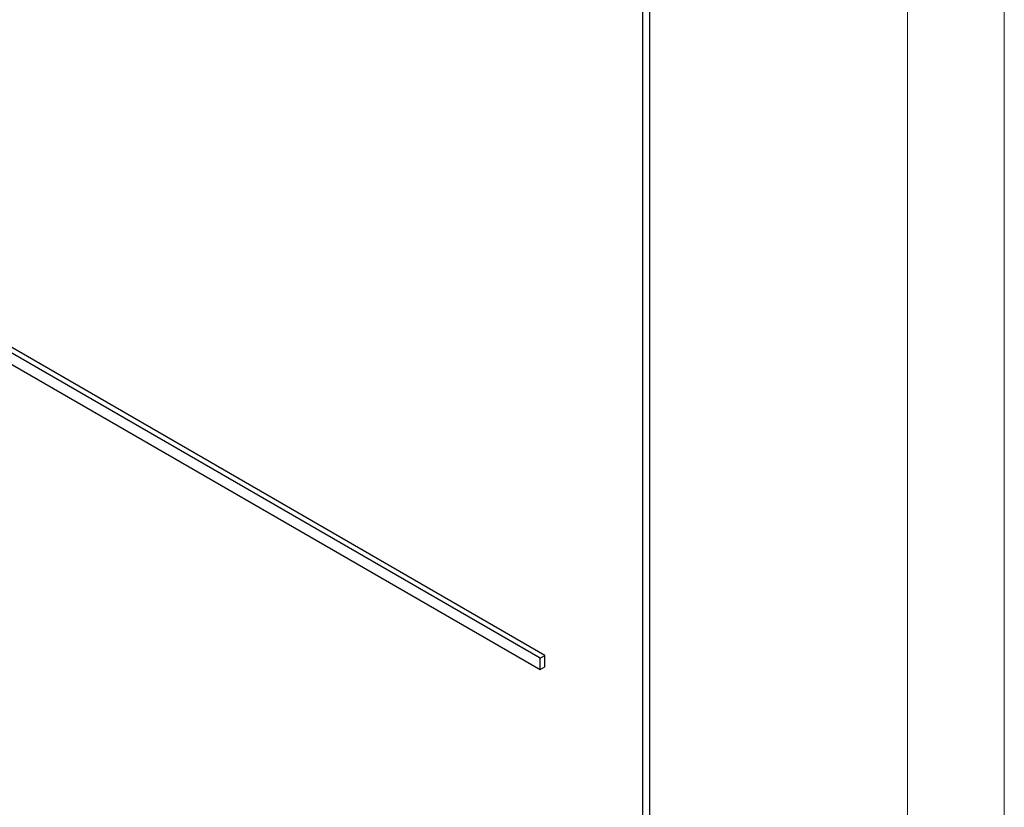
# Paper-space layout 'Blatt2' of a CAD drawing. Header units: millimetres. Extents: x 5 to 418, y 2 to 292.
# Tile 37 of 60: x 96.07 to 101.76, y 182.15 to 186.7. Entities that reach past the tile are written whole.
import ezdxf

# ---------------------------------------------------------------- set-up
doc = ezdxf.new("R2010")
doc.units = ezdxf.units.MM

psp = doc.layouts.new('Blatt2')

# ---------------------------------------------------------------- linework, layer by layer
at = {"color": 7, "linetype": 'Continuous', "lineweight": 18}
for p, q in [((101.2, 166.7202), (101.2, 194.0477)), ((101.7607, 194.0448), (101.7607, 166.7174))]:
    psp.add_line(p, q, dxfattribs=at)
at = {"color": 7, "linetype": 'Continuous', "lineweight": 25}
for p, q in [((99.6697, 179.6967), (99.6697, 192.7613)), ((99.7102, 179.5567), (99.7102, 192.7847)), ((99.104, 183.0281), (85.5276, 190.8656)), ((99.0757, 183.0118), (85.4993, 190.8493)), ((85.4993, 190.784), (99.0757, 182.9465)), ((99.0757, 183.0118), (99.104, 183.0281)), ((99.0757, 182.9465), (99.0757, 183.0118)), ((99.104, 182.9628), (99.104, 183.0281)), ((99.0757, 182.9465), (99.104, 182.9628))]:
    psp.add_line(p, q, dxfattribs=at)

doc.saveas('drawing.dxf')
